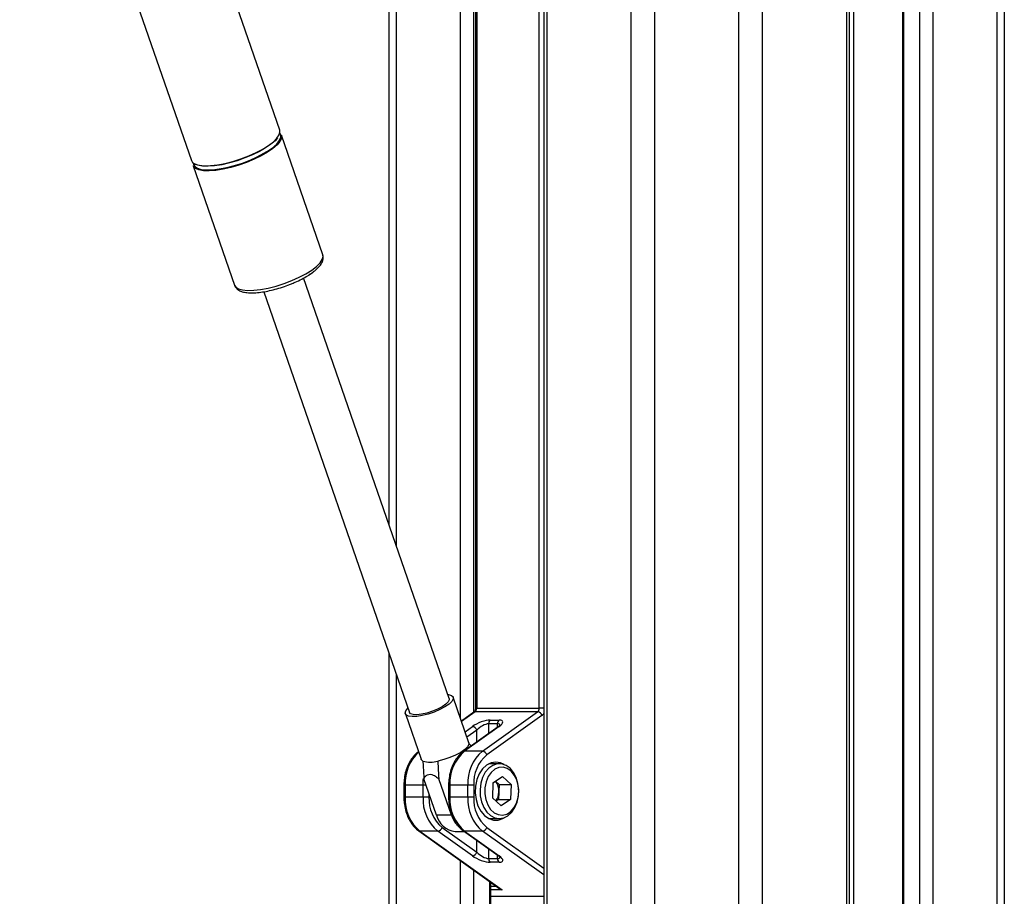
# Paper-space layout '2.5M DUO In-Ground Anchor' of a CAD drawing. Header units: millimetres. Extents: x 20 to 19291, y 40 to 15516.
# Tile 103 of 105: x 18047 to 18514, y 7128 to 7544. Entities that reach past the tile are written whole.
import ezdxf

# ---------------------------------------------------------------- set-up
doc = ezdxf.new("R2010")
doc.units = ezdxf.units.MM

psp = doc.layouts.new('2.5M DUO In-Ground Anchor')

# ---------------------------------------------------------------- linework, layer by layer
at = {"color": 8, "linetype": 'Continuous', "lineweight": 25, "ltscale": 2}
for p, q in [((18337.5, 2191.49), (18337.5, 7939.49)), ((18348.58, 7939.49), (18348.58, 2191.49)), ((18388.53, 2191.49), (18388.53, 7939.49)), ((18399.6, 7939.49), (18399.6, 2191.49)), ((18439.7, 2191.49), (18439.7, 7939.49)), ((18442.98, 7939.49), (18442.98, 6685.26)), ((18466.66, 7939.49), (18466.66, 2191.49)), ((18474.44, 2191.49), (18474.44, 7939.49)), ((18480.62, 7939.49), (18480.62, 2191.49)), ((18511.1, 2191.49), (18511.1, 7939.49)), ((18226, 7759.49), (18226, 7294)), ((18256.49, 7212.06), (18256.49, 7759.49)), ((18262.66, 7759.49), (18262.66, 7214.84)), ((18264.18, 7759.49), (18264.18, 7216.94)), ((18293.88, 7216.94), (18293.88, 7759.49)), ((18297.4, 7759.49), (18297.4, 6588.56)), ((18226, 7233.03), (18226, 6588.56)), ((18264.18, 7216.94), (18263.6, 7216.94)), ((18296.02, 7216.94), (18293.88, 7216.94)), ((18263.41, 7215.15), (18257, 7210.58)), ((18258.68, 7205.72), (18262.13, 7208.19)), ((18264.18, 7206.4), (18259.58, 7203.12)), ((18264.18, 7200.79), (18264.18, 7206.4)), ((18269.84, 7209.43), (18269.84, 7204.82)), ((18274.08, 7207.85), (18274.08, 7209.43)), ((18229.66, 7180.41), (18230.24, 7180.41)), ((18240.18, 7180.41), (18238.73, 7180.41)), ((18251.45, 7180.41), (18250.87, 7180.41)), ((18229.66, 7174.57), (18230.24, 7174.57)), ((18241.56, 7176.42), (18241.56, 7174.57)), ((18251.45, 7174.57), (18250.87, 7174.57)), ((18268.99, 7160.29), (18296.02, 7141)), ((18296.02, 7137.75), (18266.94, 7158.5)), ((18264.18, 7148.58), (18264.18, 7154.19)), ((18269.84, 7150.16), (18269.84, 7145.55)), ((18274.08, 7145.55), (18274.08, 7147.13)), ((18256.49, 6588.56), (18256.49, 7144.55)), ((18262.66, 7140.14), (18262.66, 6588.56)), ((18270.44, 6588.56), (18270.44, 7134.59)), ((18270.87, 7132.44), (18273.47, 7132.44)), ((18276.27, 7130.65), (18270.87, 7130.65)), ((18270.87, 7127.71), (18296.02, 7127.71))]:
    psp.add_line(p, q, dxfattribs=at)
at = {"color": 7, "linetype": 'Continuous', "lineweight": 25, "ltscale": 2}
for p, q in [((18441.09, 2191.49), (18441.09, 7939.49)), ((18466.23, 7939.49), (18466.23, 2191.49)), ((18514.45, 7939.49), (18514.45, 2191.49)), ((18222.66, 7303.68), (18222.66, 7759.49)), ((18263.6, 7759.49), (18263.6, 7216.94)), ((18296.02, 7759.49), (18296.02, 6588.56)), ((18170.75, 7491.16), (18096.46, 7706.06)), ((18056.66, 7685.6), (18128.88, 7476.69)), ((18191.19, 7432.01), (18171.58, 7488.75)), ((18129.71, 7474.27), (18149.32, 7417.53)), ((18191.23, 7431.88), (18191.19, 7432.01)), ((18191.28, 7431.42), (18191.21, 7431.8)), ((18184.43, 7422.33), (18186.55, 7423.79)), ((18185.27, 7422.88), (18185.64, 7423.13)), ((18149.29, 7417.64), (18149.32, 7417.53)), ((18251.1, 7221.4), (18182.1, 7420.99)), ((18163.28, 7414.48), (18232.27, 7214.89)), ((18222.66, 6588.56), (18222.66, 7242.71)), ((18260.48, 7200.5), (18253.03, 7222.06)), ((18264.18, 7216.94), (18293.88, 7216.94)), ((18230.35, 7214.22), (18237.8, 7192.66)), ((18262.88, 7214.99), (18256.94, 7210.75)), ((18293.1, 7215.15), (18263.41, 7215.15)), ((18266.94, 7196.48), (18293.1, 7215.15)), ((18295.16, 7213.37), (18268.99, 7194.7)), ((18270.62, 7211.22), (18274.86, 7211.22)), ((18274.33, 7208.03), (18257.93, 7196.32)), ((18274.86, 7208.19), (18258.45, 7196.48)), ((18274.08, 7209.43), (18269.84, 7209.43)), ((18266.94, 7196.48), (18258.45, 7196.48)), ((18274.93, 7190.49), (18269.96, 7190.49)), ((18245.1, 7166.17), (18239.16, 7183.36)), ((18252.17, 7166.17), (18246.23, 7183.36)), ((18271.91, 7181.38), (18276.37, 7184.52)), ((18280.52, 7180.63), (18276.37, 7184.52)), ((18229.66, 7180.41), (18229.66, 7174.57)), ((18238.73, 7180.41), (18230.24, 7180.41)), ((18230.24, 7180.41), (18230.24, 7174.57)), ((18238.73, 7174.57), (18238.73, 7180.41)), ((18250.87, 7180.41), (18250.87, 7174.57)), ((18251.45, 7180.41), (18251.45, 7174.57)), ((18259.94, 7180.41), (18251.45, 7180.41)), ((18259.94, 7174.57), (18259.94, 7180.41)), ((18262.77, 7180.41), (18259.94, 7180.41)), ((18262.77, 7180.41), (18262.77, 7174.57)), ((18271.91, 7181.38), (18271.61, 7174.35)), ((18274.86, 7180.63), (18273.14, 7182.24)), ((18274.86, 7180.63), (18274.71, 7177.12)), ((18274.86, 7180.63), (18280.52, 7180.63)), ((18280.52, 7180.63), (18280.21, 7173.61)), ((18238.73, 7174.57), (18230.24, 7174.57)), ((18241.56, 7174.57), (18238.73, 7174.57)), ((18259.94, 7174.57), (18251.45, 7174.57)), ((18262.77, 7174.57), (18259.94, 7174.57)), ((18271.61, 7174.35), (18275.76, 7170.47)), ((18274.56, 7173.61), (18273.33, 7172.74)), ((18274.71, 7177.12), (18274.56, 7173.61)), ((18274.56, 7173.61), (18280.21, 7173.61)), ((18280.21, 7173.61), (18275.76, 7170.47)), ((18252.17, 7166.17), (18245.1, 7166.17)), ((18269.96, 7164.49), (18274.93, 7164.49)), ((18247.77, 7160.29), (18264.18, 7148.58)), ((18236.71, 7158.66), (18275.23, 7131.18)), ((18237.24, 7158.5), (18276.27, 7130.65)), ((18245.72, 7158.5), (18237.24, 7158.5)), ((18262.13, 7146.79), (18245.72, 7158.5)), ((18253.99, 7158.32), (18258.39, 7158.32)), ((18257.93, 7158.66), (18274.33, 7146.95)), ((18258.45, 7158.5), (18274.86, 7146.79)), ((18266.94, 7158.5), (18258.45, 7158.5)), ((18269.84, 7145.55), (18274.08, 7145.55)), ((18274.86, 7143.77), (18270.62, 7143.77)), ((18270.87, 6588.56), (18270.87, 7134.29))]:
    psp.add_line(p, q, dxfattribs=at)
at = {"color": 7, "linetype": 'Continuous', "lineweight": 25, "ltscale": 2, "flags": 128}
for points in [[(18165.47, 7483.92), (18167.73, 7485.66), (18169.42, 7487.34), (18170.47, 7488.91), (18170.86, 7490.32), (18170.75, 7491.16)], [(18171.58, 7488.75), (18171.64, 7488.54), (18171.59, 7487.23), (18170.86, 7485.73), (18169.49, 7484.1), (18167.51, 7482.38), (18164.98, 7480.64), (18162, 7478.92), (18158.65, 7477.29), (18155.04, 7475.79), (18151.3, 7474.48), (18147.53, 7473.39), (18143.86, 7472.57), (18140.41, 7472.03), (18137.29, 7471.79), (18134.6, 7471.87), (18132.42, 7472.26), (18130.83, 7472.94), (18129.88, 7473.91), (18129.71, 7474.27)], [(18169.63, 7487.38), (18168.53, 7486.13), (18166.57, 7484.44), (18164.08, 7482.72), (18161.14, 7481.02), (18157.83, 7479.41), (18154.27, 7477.93), (18150.57, 7476.64), (18146.86, 7475.56), (18143.23, 7474.75), (18139.83, 7474.22), (18136.75, 7473.98), (18134.09, 7474.06), (18131.94, 7474.44), (18130.37, 7475.12), (18130.25, 7475.21)], [(18128.88, 7476.69), (18129.44, 7475.8), (18130.72, 7474.98), (18132.61, 7474.44), (18135.05, 7474.2), (18137.97, 7474.28), (18141.27, 7474.67), (18144.84, 7475.36), (18148.58, 7476.32), (18152.35, 7477.52), (18156.04, 7478.93), (18159.53, 7480.5), (18162.71, 7482.18), (18165.47, 7483.92)], [(18129.74, 7475.53), (18129.8, 7474.91), (18130.42, 7473.84), (18131.68, 7473.03), (18133.54, 7472.49), (18135.96, 7472.26), (18138.84, 7472.34), (18142.09, 7472.72), (18145.62, 7473.4), (18149.31, 7474.35), (18153.03, 7475.54), (18156.67, 7476.93), (18160.12, 7478.48), (18163.26, 7480.14), (18165.99, 7481.86)], [(18250.42, 7223.36), (18250.77, 7223.32), (18252.2, 7222.91), (18252.97, 7222.2), (18253.03, 7221.24), (18252.38, 7220.08), (18251.06, 7218.8), (18249.15, 7217.48), (18246.77, 7216.2), (18244.07, 7215.04), (18241.22, 7214.08), (18238.4, 7213.37), (18235.79, 7212.96), (18233.55, 7212.88), (18231.82, 7213.13), (18230.71, 7213.69), (18230.28, 7214.53), (18230.58, 7215.6), (18231.57, 7216.83), (18231.6, 7216.85)], [(18251.1, 7221.4), (18251.14, 7220.9), (18250.67, 7219.88), (18249.53, 7218.74), (18247.8, 7217.55), (18245.63, 7216.4), (18243.16, 7215.38), (18240.58, 7214.57), (18238.08, 7214.02), (18235.86, 7213.78), (18234.06, 7213.86), (18232.83, 7214.26), (18232.27, 7214.89)], [(18260.48, 7200.5), (18260.49, 7199.7), (18259.85, 7198.54), (18258.52, 7197.25), (18256.6, 7195.91), (18254.19, 7194.62), (18251.46, 7193.46), (18248.59, 7192.49), (18245.75, 7191.79)], [(18238.68, 7191.79), (18237.87, 7192.49), (18237.8, 7192.66)], [(18273.23, 7191.29), (18270.98, 7190.92), (18268.85, 7189.82), (18266.96, 7188.06), (18265.41, 7185.73), (18264.27, 7182.96), (18263.62, 7179.89), (18263.49, 7176.69), (18263.89, 7173.53), (18264.78, 7170.59), (18266.14, 7168.02), (18267.87, 7165.96), (18269.9, 7164.52), (18272.1, 7163.78), (18274.37, 7163.78), (18276.57, 7164.52), (18277.24, 7164.91)], [(18280, 7188.33), (18278.1, 7189.69), (18276.02, 7190.4), (18273.89, 7190.41), (18271.81, 7189.72), (18269.9, 7188.37), (18268.26, 7186.44), (18266.98, 7184.02), (18266.13, 7181.26), (18265.76, 7178.28), (18265.87, 7175.27), (18266.48, 7172.38), (18267.54, 7169.76), (18269, 7167.56), (18270.78, 7165.89), (18272.79, 7164.85), (18274.9, 7164.49), (18277.02, 7164.83), (18279.03, 7165.86), (18280.82, 7167.51), (18282.29, 7169.7), (18283.36, 7172.31), (18283.98, 7175.2), (18284.11, 7178.21), (18283.74, 7181.18), (18282.9, 7183.96), (18281.64, 7186.39), (18280, 7188.33)], [(18280.51, 7187), (18278.7, 7188.26), (18276.72, 7188.85), (18274.7, 7188.73), (18272.77, 7187.9), (18271.04, 7186.41), (18269.63, 7184.37), (18268.63, 7181.89), (18268.09, 7179.14), (18268.05, 7176.28), (18268.51, 7173.5), (18269.45, 7170.97), (18270.81, 7168.85), (18272.49, 7167.27), (18274.4, 7166.34), (18276.41, 7166.1), (18278.41, 7166.58), (18280.25, 7167.75), (18281.83, 7169.53), (18283.05, 7171.81), (18283.83, 7174.45), (18284.12, 7177.27), (18283.91, 7180.11), (18283.2, 7182.79), (18282.04, 7185.13), (18280.51, 7187)], [(18277.24, 7190.07), (18275.48, 7190.92), (18273.23, 7191.29)]]:
    psp.add_lwpolyline(points, dxfattribs=at)
at = {"color": 8, "linetype": 'Continuous', "lineweight": 25, "ltscale": 2, "flags": 128}
for points in [[(18185.92, 7424.77), (18188.18, 7426.51), (18189.87, 7428.19), (18190.92, 7429.76), (18191.31, 7431.17), (18191.23, 7431.88)], [(18149.32, 7417.53), (18149.89, 7416.65), (18151.16, 7415.83), (18153.06, 7415.29), (18155.5, 7415.05), (18158.42, 7415.13), (18161.72, 7415.52), (18165.29, 7416.2), (18169.02, 7417.16), (18172.8, 7418.37), (18176.49, 7419.78), (18179.98, 7421.35), (18183.16, 7423.03), (18185.92, 7424.77)], [(18238.73, 7180.41), (18238.85, 7182.89), (18238.91, 7183.49)]]:
    psp.add_lwpolyline(points, dxfattribs=at)
at = {"color": 8, "linetype": 'Continuous', "lineweight": 25, "ltscale": 4}
for centre, radius, start, end in [((18160.71, 7491.85), 11.3, 297.7979, 338.9886), ((18263.38, 7214.28), 0.876, 88.4776, 124.9168), ((18293.23, 7215.98), 3.24, 306.3571, 329.1402), ((18274.84, 7207.32), 0.871, 88.3878, 125.0551), ((18250.28, 7181.32), 20.06, 132.8553, 182.5982), ((18258.43, 7195.61), 0.872, 88.4204, 124.9894), ((18237.21, 7159.38), 0.875, 235.0973, 271.528), ((18258.43, 7159.37), 0.872, 235.0078, 271.5821), ((18274.84, 7147.66), 0.871, 234.9449, 271.6122)]:
    psp.add_arc(centre, radius, start, end, dxfattribs=at)
at = {"color": 7, "linetype": 'Continuous', "lineweight": 25, "ltscale": 4}
for centre, radius, start, end in [((18169.04, 7488.25), 2.27, 348.5449, 40.2423), ((18261.99, 7216.83), 2.19, 310.1395, 2.8182), ((18291.69, 7216.83), 2.19, 310.1395, 2.8182), ((18272.03, 7209.54), 2.19, 130.1256, 182.8266), ((18276.27, 7209.54), 2.19, 130.1256, 182.8266), ((18292.71, 7212.63), 2.55, 16.7344, 81.1873), ((18261.74, 7205.67), 2.55, 16.7393, 81.1826), ((18271.18, 7181.38), 19.75, 130.1301, 182.825), ((18279.66, 7181.38), 19.75, 130.1301, 182.825), ((18280.3, 7181.28), 17.55, 130.1307, 182.8249), ((18266.54, 7193.96), 2.55, 16.7342, 81.1875), ((18242.21, 7204.11), 12.82, 253.9868, 286.0132), ((18267.42, 7177.65), 7.31, 355.8101, 38.7389), ((18249.96, 7173.6), 19.75, 177.175, 229.8699), ((18258.45, 7173.6), 19.75, 177.175, 229.8699), ((18259.09, 7173.71), 17.55, 177.1746, 229.8706), ((18271.18, 7173.6), 19.75, 177.175, 229.8699), ((18279.66, 7173.6), 19.75, 177.175, 229.8699), ((18280.3, 7173.71), 17.55, 177.1746, 229.8706), ((18267.48, 7177.27), 7.23, 322.3606, 358.8042), ((18255.19, 7168.64), 10.39, 193.7488, 263.3743), ((18265.19, 7170.39), 13.69, 197.9566, 221.9227), ((18245.33, 7161.02), 2.55, 278.8153, 343.2706), ((18266.54, 7161.02), 2.55, 278.8153, 343.2706), ((18261.74, 7149.31), 2.55, 278.8204, 343.2652), ((18272.03, 7145.44), 2.19, 177.1779, 229.8643), ((18276.27, 7145.44), 2.19, 177.1779, 229.8643)]:
    psp.add_arc(centre, radius, start, end, dxfattribs=at)
for centre, major_axis, ratio, start_param, end_param in [((18266.37, 7208.19), (5.95, 2.39), 0.312033, 0.660801, 2.231598), ((18270.62, 7208.19), (5.95, 2.39), 0.312033, 5.37319, 6.943987), ((18267.01, 7206.4), (3.87, 2.62), 0.39272, 0.525389, 2.096185), ((18266.37, 7146.79), (5.95, -2.39), 0.312033, 4.051587, 5.622384), ((18267.01, 7148.58), (3.87, -2.62), 0.39272, 4.187, 5.757796), ((18270.62, 7146.79), (5.95, -2.39), 0.312033, 5.622384, 7.19318), ((18276.91, 7132.44), (2.69, -0.86), 0.670964, 4.267191, 4.690376)]:
    psp.add_ellipse(centre, major_axis=major_axis, ratio=ratio, start_param=start_param, end_param=end_param, dxfattribs=at)
at = {"color": 8, "linetype": 'Continuous', "lineweight": 25, "ltscale": 4}
for centre, major_axis, start_param, end_param in [((18271.25, 7206.4), (3.87, 2.62), 6.027802, 6.808574), ((18271.25, 7148.58), (3.87, -2.62), 5.757796, 6.538937)]:
    psp.add_ellipse(centre, major_axis=major_axis, ratio=0.39272, start_param=start_param, end_param=end_param, dxfattribs=at)
at = {"color": 7, "linetype": 'Continuous', "lineweight": 25, "ltscale": 2}
for points, knots in [([(18181.08, 6611), (17974.4, 6723.82), (17580.07, 6939.08), (17093.73, 7204.92), (16721.79, 7408.38), (16445.45, 7559.92), (16247.63, 7669.04), (16142.02, 7727.68), (16127.96, 7735.48)], [0, 0, 0, 0, 0.3015454, 0.5753359, 0.7099975, 0.8446592, 0.9793204, 1, 1, 1, 1]), ([(18185.64, 7423.13), (18186.06, 7423.42), (18187.27, 7424.29), (18188.95, 7425.76), (18190.39, 7427.47), (18191.21, 7429.11), (18191.52, 7430.58), (18191.3, 7431.43), (18191.21, 7431.76)], [0, 0, 0, 0, 0.10963, 0.323851, 0.543249, 0.732615, 0.894655, 1, 1, 1, 1]), ([(18176.27, 7418.24), (18176.86, 7418.47), (18178.58, 7419.16), (18181.22, 7420.46), (18183.62, 7421.79), (18184.86, 7422.61), (18185.27, 7422.88)], [0, 0, 0, 0, 0.172992, 0.504007, 0.836478, 1, 1, 1, 1]), ([(18149.31, 7417.74), (18149.32, 7417.63), (18149.41, 7417.01), (18150.15, 7416.04), (18151.39, 7415.06), (18153.06, 7414.38), (18155.21, 7413.97), (18157.88, 7413.87), (18160.94, 7414.08), (18164.23, 7414.59), (18167.68, 7415.35), (18171.19, 7416.35), (18174.1, 7417.33), (18175.74, 7418.02), (18176.27, 7418.24)], [0, 0, 0, 0, 0.014869, 0.091908, 0.167928, 0.252481, 0.350892, 0.455127, 0.557092, 0.657211, 0.756289, 0.85483, 0.953147, 1, 1, 1, 1]), ([(17025.73, 7257.06), (17302.93, 7105.78), (17697.7, 6890.36), (18092.32, 6675.1), (18209.84, 6611)], [0, 0, 0, 0, 0.702194, 1, 1, 1, 1]), ([(18263.6, 7216.94), (18263.59, 7216.76), (18263.57, 7216.34), (18263.41, 7215.73), (18263.14, 7215.23), (18262.96, 7215.05), (18262.89, 7215), (18262.88, 7214.99)], [0, 0, 0, 0, 0.1867834, 0.4463659, 0.7025854, 0.9586286, 1, 1, 1, 1]), ([(18275.31, 7208.91), (18275.31, 7208.91), (18275.31, 7208.9), (18275.03, 7208.56), (18274.59, 7208.23), (18274.33, 7208.03)], [0, 0, 0, 0, 0.202971, 0.538083, 1, 1, 1, 1]), ([(18261.53, 7198.89), (18261.41, 7199.05), (18261.05, 7199.52), (18260.69, 7199.98), (18260.44, 7200.29)], [0, 0, 0, 0, 0.323583, 1, 1, 1, 1]), ([(18236.71, 7196.32), (18236.3, 7196.01), (18235.17, 7195.14), (18233.53, 7193.28), (18231.92, 7190.7), (18230.71, 7187.73), (18229.94, 7184.57), (18229.67, 7182.08), (18229.66, 7180.71), (18229.66, 7180.41)], [0, 0, 0, 0, 0.095782, 0.26687, 0.439459, 0.613432, 0.787915, 0.953643, 1, 1, 1, 1]), ([(18257.93, 7196.32), (18257.52, 7196.01), (18256.38, 7195.14), (18254.74, 7193.28), (18253.14, 7190.7), (18251.92, 7187.73), (18251.15, 7184.57), (18250.89, 7182.08), (18250.87, 7180.71), (18250.87, 7180.41)], [0, 0, 0, 0, 0.095782, 0.26687, 0.439459, 0.613432, 0.787915, 0.953643, 1, 1, 1, 1]), ([(18238.68, 7191.79), (18238.73, 7190.79), (18238.88, 7187.98), (18239.05, 7185.17), (18239.16, 7183.36)], [0, 0, 0, 0, 0.355144, 1, 1, 1, 1]), ([(18245.75, 7191.79), (18245.8, 7190.79), (18245.95, 7187.98), (18246.12, 7185.17), (18246.23, 7183.36)], [0, 0, 0, 0, 0.355144, 1, 1, 1, 1]), ([(18239.16, 7183.36), (18239.36, 7183.71), (18239.79, 7184.47), (18240.75, 7185.33), (18242.09, 7185.61), (18243.81, 7185.11), (18245.18, 7184.21), (18246.04, 7183.51), (18246.23, 7183.36)], [0, 0, 0, 0, 0.160411, 0.343897, 0.529303, 0.689127, 0.932105, 1, 1, 1, 1]), ([(18229.66, 7174.57), (18229.67, 7173.97), (18229.71, 7172.24), (18230.13, 7169.41), (18231.06, 7166.24), (18232.43, 7163.35), (18234.15, 7160.91), (18235.66, 7159.44), (18236.54, 7158.79), (18236.71, 7158.66)], [0, 0, 0, 0, 0.093483, 0.268204, 0.443485, 0.619262, 0.795478, 0.959119, 1, 1, 1, 1]), ([(18250.87, 7174.57), (18250.88, 7173.97), (18250.92, 7172.24), (18251.34, 7169.41), (18252.28, 7166.24), (18253.64, 7163.35), (18255.36, 7160.91), (18256.87, 7159.44), (18257.75, 7158.79), (18257.93, 7158.66)], [0, 0, 0, 0, 0.093483, 0.268204, 0.443485, 0.619262, 0.795478, 0.959119, 1, 1, 1, 1]), ([(18274.33, 7146.95), (18274.51, 7146.82), (18274.94, 7146.5), (18275.29, 7146.11), (18275.31, 7146.08), (18275.31, 7146.07)], [0, 0, 0, 0, 0.314915, 0.754086, 1, 1, 1, 1])]:
    psp.add_open_spline(points, degree=3, knots=knots, dxfattribs=at)

doc.saveas('drawing.dxf')
